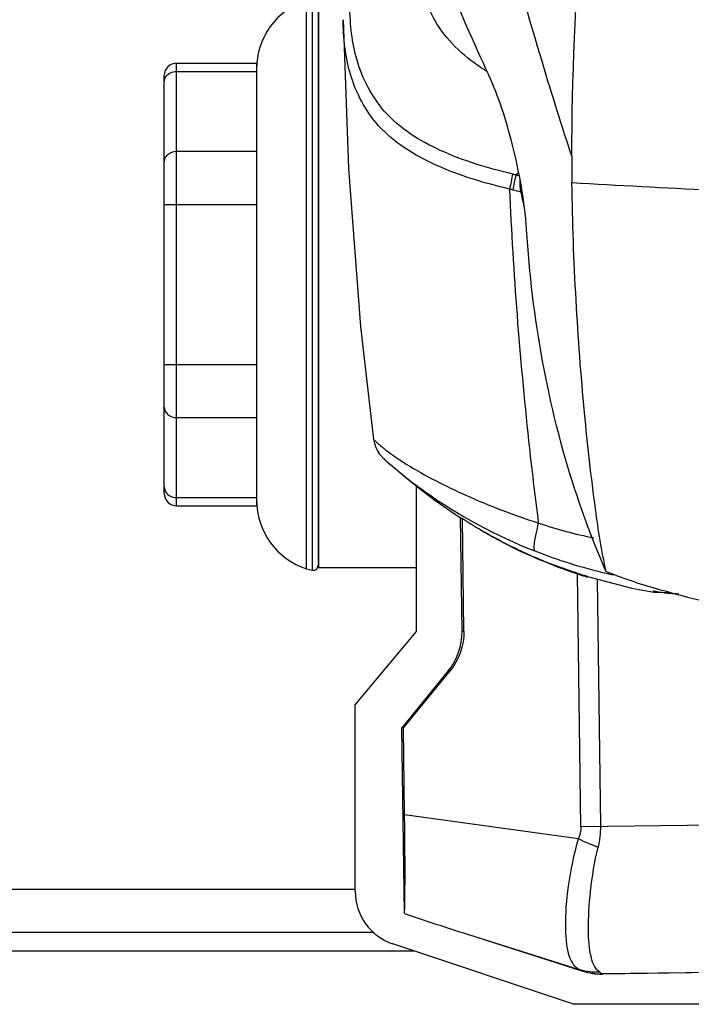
# Model space of a CAD drawing. Header units: millimetres. Extents: x 0 to 4000, y 0 to 3000.
# Tile 20 of 170: x 1192 to 1301, y 344 to 504. Entities that reach past the tile are written whole.
import ezdxf

# ---------------------------------------------------------------- set-up
doc = ezdxf.new("R2010")
doc.units = ezdxf.units.MM
doc.header["$LTSCALE"] = 219.99956
doc.layers.get('0').update_dxf_attribs({"linetype": 'CONTINUOUS'})

msp = doc.modelspace()

# ---------------------------------------------------------------- linework, layer by layer
at = {"color": 9, "linetype": 'CONTINUOUS'}
for p, q in [((1238.82, 414.29), (1238.82, 506.79)), ((1217.7, 424.56), (1217.7, 496.52)), ((1217.7, 495.18), (1230.7, 495.18)), ((1217.7, 482.19), (1230.7, 482.19)), ((1272.89, 478.36), (1273.3, 478.76)), ((1215.7, 473.53), (1230.7, 473.53)), ((1215.7, 447.55), (1230.7, 447.55)), ((1217.7, 438.89), (1230.7, 438.89)), ((1217.7, 425.9), (1230.7, 425.9)), ((1283.44, 372.42), (1282.88, 413.51)), ((1284.52, 413), (1284.52, 413.05)), ((1286.07, 412.64), (1286.61, 372.46)), ((1264.12, 404.17), (1264.43, 404.17)), ((1262.17, 397.71), (1261.87, 397.71)), ((1283.04, 370.43), (1254.78, 374.34)), ((1283.44, 372.42), (1348.38, 373.3)), ((1246.74, 362.21), (974.66, 362.21)), ((1264.98, 354.92), (1283.33, 349.11)), ((965.14, 352.21), (1256.26, 352.21)), ((1283.76, 348.92), (1283.76, 348.94)), ((1354.55, 349.38), (1286.93, 348.46)), ((1286.93, 348.46), (1286.94, 348.45))]:
    msp.add_line(p, q, dxfattribs=at)
at = {"color": 7, "linetype": 'CONTINUOUS'}
for p, q in [((1239.81, 414.08), (1239.81, 507.01)), ((1240.71, 506.21), (1240.71, 414.87)), ((1240.75, 506.54), (1240.75, 414.54)), ((1217.7, 496.52), (1230.7, 496.52)), ((1230.7, 496.52), (1230.7, 425.94)), ((1215.7, 426.56), (1215.7, 494.52)), ((1252.8, 430.98), (1254.23, 429.79)), ((1252.8, 430.98), (1254.92, 429.2)), ((1252.8, 430.98), (1252.8, 430.98)), ((1256.74, 404.13), (1256.74, 427.75)), ((1230.7, 425.9), (1230.7, 424.56)), ((1217.7, 424.56), (1230.7, 424.56)), ((1264.12, 404.17), (1263.87, 422.73)), ((1264.43, 404.17), (1264.18, 422.54)), ((1275.34, 416.41), (1278.98, 414.9)), ((1275.34, 416.41), (1276.37, 415.96)), ((1276.37, 415.96), (1283.47, 413.32)), ((1278.98, 414.9), (1279.38, 414.75)), ((1238.82, 414.29), (1239.81, 414.08)), ((1240.75, 414.54), (1256.74, 414.54)), ((1283.47, 413.32), (1291.74, 411.15)), ((1283.64, 413.34), (1284.2, 413.16)), ((1291.74, 411.15), (1295.3, 410.51)), ((1295.3, 410.51), (1296.27, 410.47)), ((1295.3, 410.51), (1295.3, 410.51)), ((1295.75, 410.59), (1296.57, 410.5)), ((1296.27, 410.47), (1296.43, 410.51)), ((1246.74, 392.21), (1256.74, 404.13)), ((1261.87, 397.71), (1254.33, 388.48)), ((1254.59, 388.48), (1262.17, 397.71)), ((1246.74, 361.88), (1246.74, 392.21)), ((1254.59, 388.48), (1254.33, 388.48)), ((1254.74, 358.27), (1254.33, 388.48)), ((1254.78, 374.34), (1254.59, 388.48)), ((1249.82, 355.21), (971.58, 355.21)), ((1264.98, 354.92), (1283.76, 348.92)), ((1282.22, 343.53), (1252.88, 353.35)), ((1354.56, 349.37), (1286.94, 348.45)), ((1539.18, 343.53), (1282.22, 343.53))]:
    msp.add_line(p, q, dxfattribs=at)
for points in [[(1244.77, 503.58), (1245.63, 479.4), (1247.62, 453.71), (1249.74, 435.35)], [(1249.74, 435.36), (1249.87, 434.7), (1250.09, 434.06), (1250.38, 433.48), (1250.7, 432.98), (1250.96, 432.66), (1251.12, 432.5), (1251.21, 432.4), (1251.29, 432.33), (1251.36, 432.26), (1251.43, 432.19), (1251.51, 432.11), (1251.6, 432.03), (1251.71, 431.93), (1251.84, 431.82), (1251.99, 431.68), (1252.17, 431.53), (1252.38, 431.34), (1252.63, 431.12), (1252.8, 430.98)], [(1254.92, 429.2), (1257.15, 427.42), (1259.7, 425.5), (1262.35, 423.64)], [(1280.5, 414.41), (1280.76, 414.31), (1281.13, 414.18), (1281.48, 414.06), (1281.82, 413.94), (1282.14, 413.83)], [(1282.14, 413.83), (1282.44, 413.73), (1282.73, 413.64), (1282.99, 413.55), (1283.23, 413.47), (1283.64, 413.34)], [(1284.2, 413.16), (1284.34, 413.11), (1284.38, 413.1), (1284.39, 413.1)], [(1295.54, 410.62), (1295.55, 410.62), (1295.62, 410.61), (1295.75, 410.59)], [(1296.57, 410.5), (1297.02, 410.44), (1297.6, 410.38), (1298.32, 410.3), (1299.24, 410.22), (1299.38, 410.21)]]:
    msp.add_lwpolyline(points, dxfattribs=at)
for centre, radius, start, end in [((1523.9, 614.48), 282.19, 201.5657, 205.1227), ((1242.55, 495.54), 11.85, 108.3247, 180), ((1217.7, 494.52), 2, 90, 180), ((1283.88, 521.47), 30.62, 237.0454, 238.8779), ((1511.15, 480.43), 229.19, 179.7608, 180.8471), ((1665.63, 560.01), 400.96, 192.1498, 192.5057), ((1217.7, 426.56), 2, 180, 270), ((1242.55, 425.54), 11.85, 180, 251.6753), ((1308.78, 492.24), 82.83, 235.9096, 237.5178), ((1307.82, 489.49), 79.97, 239.3791, 241.5598), ((1307.79, 489.43), 79.91, 241.56, 242.1992), ((1307.78, 489.41), 79.88, 242.1992, 242.5935), ((1307.73, 489.32), 79.78, 242.593, 246.051), ((1308.28, 491.46), 81.91, 246.4028, 250.1798), ((1239.91, 414.87), 0.8, 262.9945, 360), ((1307.45, 488.2), 78.59, 246.5607, 248.2751), ((1307.51, 488.33), 78.73, 248.2748, 248.6578), ((1307.51, 488.78), 79.2, 249.1979, 250.3022), ((1307.16, 487.81), 78.17, 250.3017, 251.0004), ((1306.47, 485.78), 76.02, 250.9954, 251.6899), ((1306.45, 485.73), 75.97, 251.694, 252.2919), ((1255.74, 361.88), 9, 180.0025, 251.4976), ((1487.47, 1052.13), 731.85, 251.45793, 252.30094)]:
    msp.add_arc(centre, radius, start, end, dxfattribs=at)
at = {"color": 9, "linetype": 'CONTINUOUS'}
for centre, radius, start, end in [((1309.77, 469.49), 38.47, 166.4717, 170.1823), ((1310.95, 468.92), 39.22, 166.0679, 169.7076), ((1266.28, 452.56), 24.14, 75.4146, 76.639), ((1429.41, 1114.62), 657.71, 256.18549, 256.30098), ((1276.72, 466.31), 41.14, 235.7465, 237.2146), ((1279.17, 470.13), 45.68, 237.2183, 238.1025), ((1299.77, 490.11), 72.18, 251.2529, 258.6431), ((1306.63, 495.33), 83.92, 248.5472, 256.818), ((1295.74, 450.12), 38.77, 248.736, 249.1962), ((1306.43, 494.52), 83.09, 256.8287, 257.699), ((1313.83, 437.59), 73.89, 245.3735, 248.0683), ((1286.81, 358.53), 10.07, 252.3416, 270.7167)]:
    msp.add_arc(centre, radius, start, end, dxfattribs=at)
at = {"color": 7, "linetype": 'CONTINUOUS'}
msp.add_ellipse((1286.8, 358.45), major_axis=(-0.14, 10), ratio=0.999848, start_param=-3.464433, end_param=-3.141593, dxfattribs=at)
for points, knots in [([(1281.97, 481.39), (1282.07, 506.94), (1284.67, 541.09), (1290.35, 574.7), (1291.97, 583.08)], [0, 0, 0, 0, 0.749654, 1, 1, 1, 1]), ([(1267.23, 495.78), (1264.21, 497.73), (1259.15, 502.66), (1257.21, 509.33), (1256.76, 512.43)], [0, 0, 0, 0, 0.533881, 1, 1, 1, 1]), ([(1274.61, 469.48), (1274.32, 474.17), (1272.69, 482.74), (1270.1, 491.07), (1268.41, 494.67)], [0, 0, 0, 0, 0.541376, 1, 1, 1, 1]), ([(1287.56, 413.89), (1286.8, 417.22), (1285.5, 425.83), (1283.86, 440.54), (1282.53, 458.23), (1282.08, 470.7), (1281.99, 477.05)], [0, 0, 0, 0, 0.161657, 0.410626, 0.699764, 1, 1, 1, 1]), ([(1287.56, 413.89), (1285.65, 418.23), (1278.86, 436.09), (1275.51, 455.17), (1274.61, 469.48)], [0, 0, 0, 0, 0.248703, 1, 1, 1, 1]), ([(1251.34, 432.28), (1251.43, 432.16), (1251.95, 431.75), (1252.42, 431.3), (1252.8, 430.98)], [0, 0, 0, 0, 0.234988, 1, 1, 1, 1]), ([(1275.49, 416.4), (1274.54, 416.82), (1270.69, 418.59), (1266.98, 420.65), (1264.29, 422.37)], [0, 0, 0, 0, 0.24669, 1, 1, 1, 1]), ([(1283.34, 413.36), (1283.55, 413.29), (1283.92, 413.15), (1284.21, 413.14), (1284.52, 412.93), (1284.52, 413)], [0, 0, 0, 0, 0.544708, 0.832907, 1, 1, 1, 1]), ([(1292.57, 412.06), (1297.41, 410.56), (1306.07, 408.26), (1314.95, 406.93), (1318.82, 406.75)], [0, 0, 0, 0, 0.566881, 1, 1, 1, 1]), ([(1254.74, 358.27), (1254.82, 358.83), (1254.81, 360.59), (1254.87, 364.01), (1254.84, 368.81), (1254.8, 372.41), (1254.78, 374.34)], [0, 0, 0, 0, 0.104631, 0.327663, 0.640201, 1, 1, 1, 1])]:
    msp.add_open_spline(points, degree=3, knots=knots, dxfattribs=at)
at = {"color": 9, "linetype": 'CONTINUOUS'}
for points, knots in [([(1281.97, 481.39), (1280.33, 486.39), (1274.08, 506.25), (1268.79, 526.41), (1265.48, 541.61)], [0, 0, 0, 0, 0.2527, 1, 1, 1, 1]), ([(1272.37, 478.49), (1268.35, 479.45), (1260.84, 481.63), (1251.2, 487.63), (1246.54, 496.67), (1245.92, 502.8), (1245.86, 505.74)], [0, 0, 0, 0, 0.297081, 0.561746, 0.788638, 1, 1, 1, 1]), ([(1271.86, 476.05), (1267.77, 477.01), (1260.12, 479.27), (1250.25, 485.26), (1245.43, 494.4), (1244.82, 500.61), (1244.77, 503.58)], [0, 0, 0, 0, 0.297804, 0.563774, 0.789495, 1, 1, 1, 1]), ([(1215.97, 494.32), (1216.15, 494.58), (1216.68, 495.03), (1217.36, 495.18), (1217.7, 495.18)], [0, 0, 0, 0, 0.485424, 1, 1, 1, 1]), ([(1215.7, 480.46), (1215.7, 480.69), (1215.81, 481.15), (1216.42, 481.93), (1217.2, 482.19), (1217.7, 482.19)], [0, 0, 0, 0, 0.235157, 0.480528, 1, 1, 1, 1]), ([(1342.6, 474.29), (1337.53, 474.46), (1317.32, 475.2), (1297.12, 476.18), (1281.99, 477.05)], [0, 0, 0, 0, 0.250615, 1, 1, 1, 1]), ([(1276.58, 421.76), (1276.01, 426.21), (1273.88, 444.26), (1272.49, 462.39), (1271.87, 476.05)], [0, 0, 0, 0, 0.247035, 1, 1, 1, 1]), ([(1215.7, 440.62), (1215.7, 440.39), (1215.81, 439.93), (1216.42, 439.15), (1217.2, 438.89), (1217.7, 438.89)], [0, 0, 0, 0, 0.235157, 0.480528, 1, 1, 1, 1]), ([(1249.74, 435.36), (1249.74, 435.31), (1249.96, 435.18), (1250.28, 434.8), (1251.05, 434.19), (1251.65, 433.7), (1252.03, 433.41)], [0, 0, 0, 0, 0.052149, 0.216724, 0.523997, 1, 1, 1, 1]), ([(1252.03, 433.41), (1252.14, 433.32), (1252.65, 432.95), (1253.16, 432.58), (1253.56, 432.31)], [0, 0, 0, 0, 0.225037, 1, 1, 1, 1]), ([(1255.04, 431.35), (1258.14, 429.42), (1265.2, 425.89), (1272.54, 423.02), (1276.58, 421.76)], [0, 0, 0, 0, 0.463542, 1, 1, 1, 1]), ([(1254.23, 429.79), (1255.47, 428.78), (1262.15, 423.73), (1269.63, 419.7), (1275.94, 417.22)], [0, 0, 0, 0, 0.190586, 1, 1, 1, 1]), ([(1215.97, 426.77), (1216.15, 426.5), (1216.68, 426.05), (1217.36, 425.9), (1217.7, 425.9)], [0, 0, 0, 0, 0.485424, 1, 1, 1, 1]), ([(1275.94, 417.22), (1275.82, 417.29), (1275.84, 417.86), (1275.9, 418.71), (1276.19, 420.14), (1276.43, 421.18), (1276.58, 421.76)], [0, 0, 0, 0, 0.089431, 0.296787, 0.614662, 1, 1, 1, 1]), ([(1282.79, 413.62), (1282.62, 413.68), (1281.85, 413.93), (1281.09, 414.19), (1280.51, 414.4)], [0, 0, 0, 0, 0.222703, 1, 1, 1, 1]), ([(1284.16, 413.18), (1284.07, 413.2), (1283.61, 413.35), (1283.15, 413.5), (1282.79, 413.62)], [0, 0, 0, 0, 0.190056, 1, 1, 1, 1]), ([(1283.09, 413.48), (1283.17, 413.45), (1283.4, 413.39), (1283.62, 413.32), (1283.77, 413.3)], [0, 0, 0, 0, 0.392214, 1, 1, 1, 1]), ([(1284.52, 413.06), (1284.59, 413.05), (1284.28, 413.13), (1284.21, 413.16), (1284.16, 413.18)], [0, 0, 0, 0, 0.554985, 1, 1, 1, 1]), ([(1284.39, 413.12), (1284.41, 413.12), (1284.45, 413.12), (1284.49, 413.12), (1284.51, 413.12)], [0, 0, 0, 0, 0.491249, 1, 1, 1, 1]), ([(1297.01, 410.44), (1296.56, 410.5), (1296.39, 410.46), (1295.07, 410.72), (1295.21, 410.65)], [0, 0, 0, 0, 0.752391, 1, 1, 1, 1]), ([(1295.19, 410.65), (1295.2, 410.62), (1295.22, 410.56), (1295.28, 410.52), (1295.3, 410.51)], [0, 0, 0, 0, 0.581101, 1, 1, 1, 1]), ([(1299.36, 410.21), (1299.14, 410.23), (1298.35, 410.3), (1297.57, 410.38), (1297.01, 410.44)], [0, 0, 0, 0, 0.283076, 1, 1, 1, 1]), ([(1283.33, 349.11), (1282.46, 349.44), (1281.51, 351.12), (1281.09, 353.56), (1280.86, 357.41), (1281.36, 363.13), (1282.34, 367.9), (1283.04, 370.43)], [0, 0, 0, 0, 0.126899, 0.222812, 0.342955, 0.645116, 1, 1, 1, 1]), ([(1286.51, 348.76), (1285.75, 349.23), (1284.79, 351.75), (1284.59, 356.14), (1284.92, 362.23), (1285.68, 366.69), (1286.23, 369.05)], [0, 0, 0, 0, 0.128972, 0.348149, 0.649499, 1, 1, 1, 1]), ([(1283.33, 349.11), (1283.44, 349.07), (1283.53, 348.99), (1283.76, 348.98), (1283.76, 348.94)], [0, 0, 0, 0, 0.733583, 1, 1, 1, 1]), ([(1286.51, 348.76), (1286.62, 348.69), (1286.72, 348.59), (1286.93, 348.51), (1286.93, 348.46)], [0, 0, 0, 0, 0.728557, 1, 1, 1, 1])]:
    msp.add_open_spline(points, degree=3, knots=knots, dxfattribs=at)
for points in [[(1215.7, 493.45), (1215.7, 493.75), (1215.8, 494.06), (1215.97, 494.32)], [(1272.37, 478.49), (1272.54, 478.45), (1272.71, 478.41), (1272.89, 478.36)], [(1272.89, 478.36), (1273.06, 478.32), (1273.23, 478.28), (1273.4, 478.24)], [(1215.7, 427.63), (1215.7, 427.33), (1215.8, 427.02), (1215.97, 426.77)], [(1278.98, 414.9), (1279.1, 414.85), (1279.24, 414.84), (1279.36, 414.85)], [(1281.97, 413.88), (1282.34, 413.74), (1282.71, 413.6), (1283.09, 413.48)], [(1284.52, 413), (1284.35, 413.05), (1284.18, 413.1), (1284.04, 413.21)], [(1283.44, 372.42), (1283.45, 371.74), (1283.3, 371.05), (1283.04, 370.43)], [(1286.61, 372.46), (1286.63, 371.32), (1286.5, 370.17), (1286.23, 369.05)], [(1286.51, 348.76), (1285.45, 348.67), (1284.35, 348.79), (1283.33, 349.11)]]:
    msp.add_open_spline(points, degree=3, dxfattribs=at)
at = {"color": 7, "linetype": 'CONTINUOUS'}
for points in [[(1273.51, 477.66), (1273.46, 476.98), (1273.51, 476.29), (1273.65, 475.62)], [(1292.57, 412.06), (1290.87, 412.59), (1289.19, 413.18), (1287.56, 413.89)], [(1261.87, 397.71), (1263.31, 399.47), (1264.15, 401.89), (1264.12, 404.17)], [(1264.43, 404.17), (1264.46, 401.89), (1263.61, 399.48), (1262.17, 397.71)]]:
    msp.add_open_spline(points, degree=3, dxfattribs=at)

doc.saveas('drawing.dxf')
